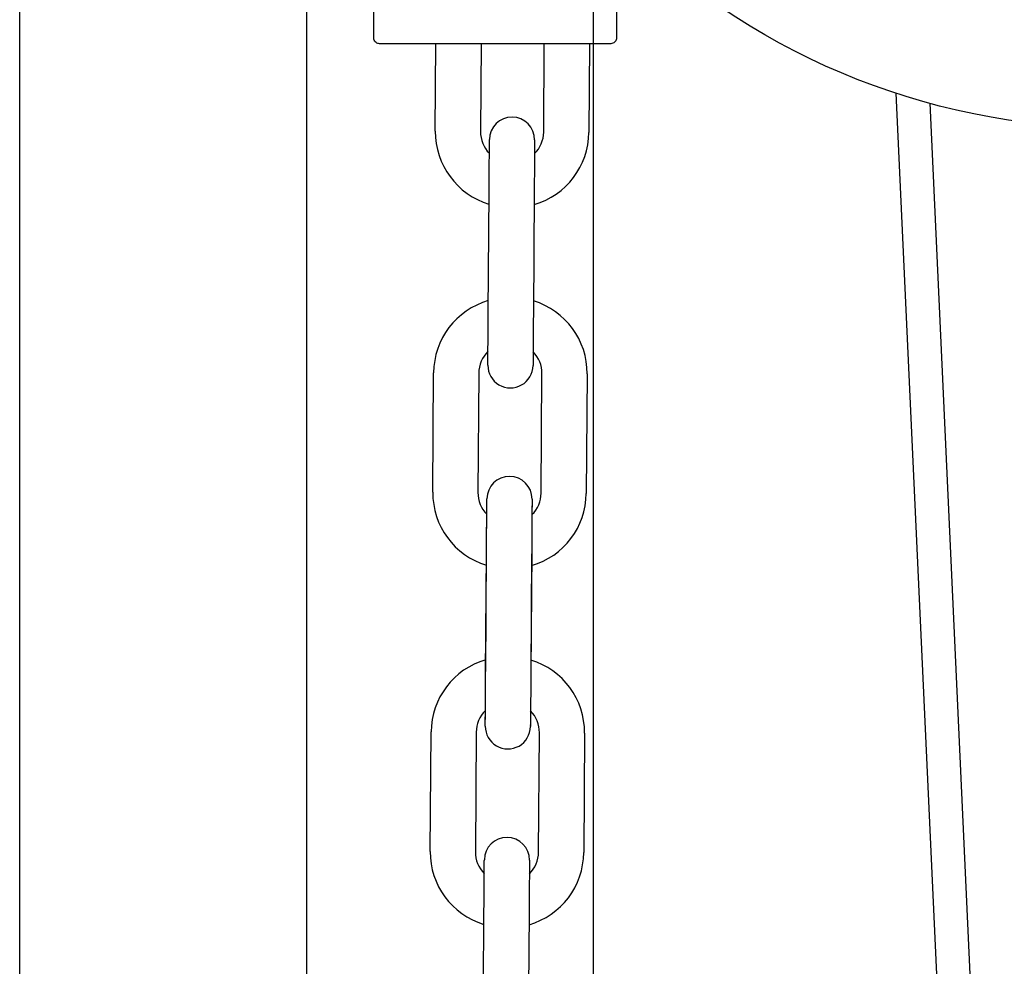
# Model space of a CAD drawing. Header units: inches. Extents: x 170 to 312, y 215 to 248.
# Tile 153 of 256: x 185.347 to 185.519, y 243.648 to 243.813. Entities that reach past the tile are written whole.
import ezdxf

# ---------------------------------------------------------------- set-up
doc = ezdxf.new("R2010")
doc.units = ezdxf.units.IN
doc.header["$LTSCALE"] = 0.25
doc.header["$MEASUREMENT"] = 0
doc.layers.add('ANNOTATIONS', color=1, linetype='Continuous')
doc.layers.add('MOTOR RH', color=7, linetype='Continuous')
doc.styles.add('ARIAL', font='arial.ttf', dxfattribs={"height": 0.09375})
doc.dimstyles.new('STANDARD$0', dxfattribs={"dimtxt": 0.09375, "dimasz": 0.09375, "dimexe": 0.03125, "dimexo": 0.046875, "dimgap": 0.09, "dimtad": 0, "dimtih": 1, "dimtoh": 1, "dimdec": 4, "dimzin": 0, "dimdsep": 46, "dimtxsty": 'ARIAL', "dimcen": 0.09, "dimadec": 0, "dimazin": 0, "dimtfac": 1, "dimtdec": 4, "dimtofl": 0, "dimtmove": 0, "dimatfit": 1, "dimfxl": 1, "dimtolj": 1, "dimtzin": 0, "dimarcsym": 0})

# ---------------------------------------------------------------- blocks, each defined once
blk = doc.blocks.new('*D24')
at = {"layer": 'ANNOTATIONS', "color": 0, "lineweight": -2, "transparency": 16777216}
for p, q in [((185.2897054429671, 244.1250466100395), (187.1356679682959, 244.1250466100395)), ((187.1044179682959, 244.0312966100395), (187.1044179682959, 242.3316655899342)), ((187.1044179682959, 240.1971744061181), (187.1044179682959, 241.8968054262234)), ((186.3738929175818, 240.1034244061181), (187.1356679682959, 240.1034244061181))]:
    blk.add_line(p, q, dxfattribs=at)
at = {"layer": 'ANNOTATIONS', "color": 0, "transparency": 16777216}
for points in [[(187.0887929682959, 244.0312966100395), (187.1200429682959, 244.0312966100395), (187.1044179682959, 244.1250466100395)], [(187.0887929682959, 240.1971744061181), (187.1200429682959, 240.1971744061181), (187.1044179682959, 240.1034244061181)]]:
    blk.add_solid(points, dxfattribs=at)
at = {"layer": 'defpoints', "color": 0, "transparency": 16777216}
for p in [(185.2428304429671, 244.1250466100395), (186.3270179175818, 240.1034244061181), (187.1044179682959, 240.1034244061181)]:
    blk.add_point(p, dxfattribs=at)
at = {"layer": 'ANNOTATIONS', "color": 0, "transparency": 16777216, "insert": (187.104417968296, 242.1142355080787), "char_height": 0.09375, "attachment_point": 5, "style": 'ARIAL'}
blk.add_mtext('\\A1;OPENING\\PHEIGHT', dxfattribs=at)
blk = doc.blocks.new('*D25')
at = {"layer": 'ANNOTATIONS', "color": 0, "lineweight": -2, "transparency": 16777216}
for p, q in [((185.2897054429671, 244.961030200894), (187.7906566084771, 244.961030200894)), ((187.7594066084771, 244.867280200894), (187.7594066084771, 242.7496573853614)), ((187.7594066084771, 240.1971744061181), (187.7594066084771, 242.3147972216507)), ((187.2942370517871, 240.1034244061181), (187.7906566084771, 240.1034244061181))]:
    blk.add_line(p, q, dxfattribs=at)
at = {"layer": 'ANNOTATIONS', "color": 0, "transparency": 16777216}
for points in [[(187.7437816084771, 244.867280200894), (187.7750316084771, 244.867280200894), (187.7594066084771, 244.961030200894)], [(187.7437816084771, 240.1971744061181), (187.7750316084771, 240.1971744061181), (187.7594066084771, 240.1034244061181)]]:
    blk.add_solid(points, dxfattribs=at)
at = {"layer": 'defpoints', "color": 0, "transparency": 16777216}
for p in [(185.2428304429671, 244.961030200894), (187.2473620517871, 240.1034244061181), (187.7594066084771, 240.1034244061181)]:
    blk.add_point(p, dxfattribs=at)
at = {"layer": 'ANNOTATIONS', "color": 0, "transparency": 16777216, "insert": (187.7594066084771, 242.5322273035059), "char_height": 0.09375, "attachment_point": 5, "style": 'ARIAL'}
blk.add_mtext('\\A1;TOTAL\\PHEIGHT', dxfattribs=at)

msp = doc.modelspace()

# ---------------------------------------------------------------- linework, layer by layer
at = {"layer": 'MOTOR RH'}
for p, q in [((185.3468484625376, 240.1060974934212), (185.3468484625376, 244.9133880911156)), ((185.3968800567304, 244.6366176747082), (185.3968800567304, 240.1034244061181)), ((185.4469116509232, 240.1060974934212), (185.4469116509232, 244.2959772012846)), ((185.4085833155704, 243.8097567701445), (185.4085833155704, 243.9057099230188)), ((185.4509061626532, 243.8184538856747), (185.4509061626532, 243.8097567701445)), ((185.4193237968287, 243.7934884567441), (185.4194322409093, 243.8087725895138)), ((185.4273064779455, 243.8087725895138), (185.4271976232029, 243.7934326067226)), ((185.4382209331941, 243.7933542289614), (185.4383303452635, 243.8087725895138)), ((185.4462045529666, 243.8087725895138), (185.4460947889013, 243.7932983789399)), ((185.509515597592, 243.5877106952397), (185.4996966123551, 243.8001271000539)), ((185.5055338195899, 243.7983732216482), (185.5152594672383, 243.5879758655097)), ((185.4285489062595, 243.7619261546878), (185.4286969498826, 243.7827915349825)), ((185.4365707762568, 243.782735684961), (185.4364227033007, 243.7618703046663)), ((185.4188768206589, 243.7304976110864), (185.419024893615, 243.751363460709)), ((185.4268987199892, 243.7513076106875), (185.4267506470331, 243.7304417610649)), ((185.4377740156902, 243.7303638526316), (185.4379220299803, 243.7512292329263)), ((185.4457958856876, 243.7511733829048), (185.4456478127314, 243.7303075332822)), ((185.436187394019, 243.7291548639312), (185.4361894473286, 243.7289967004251)), ((185.4281019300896, 243.6989353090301), (185.4282499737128, 243.7198011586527)), ((185.4281041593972, 243.6992516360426), (185.4282522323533, 243.7201170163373)), ((185.436123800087, 243.7197453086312), (185.4359757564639, 243.6988794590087)), ((185.4361260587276, 243.7200611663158), (185.4359779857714, 243.6991957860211)), ((185.4359528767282, 243.6956551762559), (185.4359392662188, 243.6937393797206)), ((185.4359415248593, 243.694055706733), (185.4359293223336, 243.6923374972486)), ((185.4280406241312, 243.6902954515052), (185.4280555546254, 243.6923980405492)), ((185.4359080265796, 243.6897857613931), (185.4359123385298, 243.6899439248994)), ((185.4359080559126, 243.6897857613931), (185.4359123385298, 243.6899439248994)), ((185.4184321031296, 243.667823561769), (185.4185801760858, 243.6886889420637)), ((185.426453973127, 243.6886330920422), (185.4263059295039, 243.6677677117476)), ((185.437329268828, 243.6676893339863), (185.4374773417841, 243.688554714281)), ((185.4453511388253, 243.6884988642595), (185.4452030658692, 243.6676334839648)), ((185.4276580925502, 243.6362532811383), (185.4278061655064, 243.6571186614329)), ((185.4356799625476, 243.6570628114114), (185.4355319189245, 243.6361974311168))]:
    msp.add_line(p, q, dxfattribs=at)
at = {"layer": 'MOTOR RH', "flags": 128}
for points in [[(185.4287455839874, 243.7896451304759), (185.4287515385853, 243.7904842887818), (185.4287576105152, 243.7913389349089), (185.4287613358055, 243.7918655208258), (185.4287625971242, 243.7920433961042)], [(185.4366364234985, 243.7919875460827), (185.4366351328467, 243.7918096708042), (185.4366314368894, 243.7912830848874), (185.4366253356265, 243.7904284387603), (185.4366194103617, 243.7895892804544)], [(185.4286969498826, 243.7827915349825), (185.4287097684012, 243.7845965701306), (185.4287220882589, 243.7863321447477), (185.4287334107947, 243.7879316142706), (185.4287433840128, 243.7893334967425), (185.4287515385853, 243.7904842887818)], [(185.4366253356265, 243.7904284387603), (185.4366171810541, 243.7892776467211), (185.4366072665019, 243.7878757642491), (185.4365958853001, 243.7862762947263), (185.4365835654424, 243.7845407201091), (185.4365707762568, 243.782735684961)], [(185.4284832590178, 243.7526742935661), (185.4284845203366, 243.7528521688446), (185.4284882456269, 243.7533782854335), (185.4284943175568, 243.7542334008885), (185.4285024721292, 243.7553841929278), (185.4285124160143, 243.7567860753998), (185.4285237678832, 243.7583855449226), (185.4285360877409, 243.7601211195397), (185.4285489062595, 243.7619261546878)], [(185.4364227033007, 243.7618703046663), (185.4364099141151, 243.7600652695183), (185.4363975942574, 243.7583296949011), (185.4363862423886, 243.7567302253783), (185.4363762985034, 243.7553283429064), (185.436368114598, 243.754177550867), (185.4363620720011, 243.7533224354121), (185.4363583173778, 243.7527963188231), (185.4363570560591, 243.7526184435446)], [(185.4363571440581, 243.7526339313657), (185.4363570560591, 243.7526184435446), (185.4363541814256, 243.7524926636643)], [(185.4283106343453, 243.7283485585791), (185.4283143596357, 243.7288751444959), (185.4283156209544, 243.7290525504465)], [(185.4283128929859, 243.7286648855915), (185.4283166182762, 243.7291910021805), (185.428317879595, 243.729368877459)], [(185.4361894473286, 243.7289967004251), (185.4361881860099, 243.7288192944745), (185.4361844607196, 243.7282927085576), (185.4361783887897, 243.7274375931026), (185.4361724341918, 243.7265984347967)], [(185.4361917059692, 243.7293130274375), (185.4361904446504, 243.729135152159), (185.4361866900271, 243.7286090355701), (185.4361806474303, 243.727753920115)], [(185.428296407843, 243.7263431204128), (185.4283045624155, 243.7274934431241)], [(185.4282986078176, 243.7266547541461), (185.4283045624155, 243.7274934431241), (185.4283128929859, 243.7286648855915)], [(185.4282986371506, 243.7266589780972), (185.4283068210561, 243.7278097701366)], [(185.4361783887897, 243.7274375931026), (185.4361702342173, 243.7262872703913), (185.4361602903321, 243.7248849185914)], [(185.4361806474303, 243.727753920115), (185.4361724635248, 243.7266031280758), (185.4361625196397, 243.7252012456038)], [(185.4282522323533, 243.7201170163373), (185.4282627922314, 243.7216057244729), (185.428275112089, 243.7233412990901), (185.4282864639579, 243.7249412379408), (185.4282986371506, 243.7266589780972)], [(185.4361724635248, 243.7266031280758), (185.4361724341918, 243.7265984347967)], [(185.4282522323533, 243.7201170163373), (185.4282650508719, 243.7219220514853), (185.4282773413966, 243.7236576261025), (185.4282886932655, 243.7252570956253)], [(185.4361625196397, 243.7252012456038), (185.4361489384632, 243.7232854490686), (185.4361366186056, 243.7215498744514), (185.4361260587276, 243.7200611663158)], [(185.4361511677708, 243.723601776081), (185.4361388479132, 243.7218662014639), (185.4361260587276, 243.7200611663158)], [(185.4280768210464, 243.6953946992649), (185.4280891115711, 243.6971302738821), (185.4281019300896, 243.6989353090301)], [(185.4280790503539, 243.6957110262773), (185.4280913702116, 243.6974466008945), (185.4281019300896, 243.6989353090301)], [(185.4359757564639, 243.6988794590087), (185.4359629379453, 243.6970744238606), (185.4359506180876, 243.6953388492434)], [(185.4359757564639, 243.6988794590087), (185.4359651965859, 243.697390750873), (185.4359528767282, 243.6956551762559)], [(185.4280473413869, 243.6912430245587), (185.4280554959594, 243.6923933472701), (185.4280654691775, 243.6937952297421), (185.4280790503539, 243.6957110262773)], [(185.4280385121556, 243.6899997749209), (185.4280397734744, 243.6901776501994), (185.4280435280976, 243.6907042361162), (185.4280496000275, 243.6915588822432), (185.4280577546, 243.6927096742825), (185.4280676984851, 243.6941115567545)], [(185.428036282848, 243.6896834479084), (185.4280375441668, 243.6898613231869), (185.4280412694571, 243.6903879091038), (185.4280473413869, 243.6912430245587)], [(185.4280554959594, 243.6923933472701), (185.4280555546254, 243.6923980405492)], [(185.4359293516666, 243.6923421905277), (185.4359293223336, 243.6923374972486), (185.4359211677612, 243.6911871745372), (185.4359150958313, 243.6903320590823), (185.4359123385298, 243.6899439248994)], [(185.4359293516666, 243.6923421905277), (185.4359233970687, 243.6915030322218), (185.4359173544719, 243.6906483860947), (185.4359135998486, 243.6901218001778), (185.4359123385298, 243.6899439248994)], [(185.4359315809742, 243.6926538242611), (185.4359233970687, 243.6915030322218)], [(185.4359150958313, 243.6903320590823), (185.435911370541, 243.6898054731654), (185.4359101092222, 243.689627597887)], [(185.4278548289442, 243.663979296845), (185.4278607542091, 243.6648114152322), (185.4278667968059, 243.6656660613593), (185.4278705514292, 243.6661926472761), (185.427871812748, 243.6663705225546)], [(185.4357456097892, 243.6663146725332), (185.4357443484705, 243.6661367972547), (185.4357406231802, 243.6656102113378), (185.4357345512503, 243.6647555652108), (185.4357286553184, 243.6639253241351)], [(185.4278061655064, 243.6571186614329), (185.427818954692, 243.658923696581), (185.4278312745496, 243.6606592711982), (185.4278426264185, 243.662258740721), (185.4278525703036, 243.663660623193), (185.4278607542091, 243.6648114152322)], [(185.4357345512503, 243.6647555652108), (185.4357263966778, 243.6636047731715), (185.4357164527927, 243.6622028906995), (185.4357051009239, 243.6606034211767), (185.4356927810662, 243.6588678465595), (185.4356799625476, 243.6570628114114)]]:
    msp.add_lwpolyline(points, dxfattribs=at)
at = {"layer": 'MOTOR RH'}
msp.add_circle((185.5380124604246, 243.9170401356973), 0.1230314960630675, dxfattribs=at)
for centre, radius, start, end in [((185.4326995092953, 243.7920153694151), 0.003937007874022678, 359.5934504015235, 179.5934313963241), ((185.4325124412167, 243.7933946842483), 0.01318897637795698, 179.5934504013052, 253.1193385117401), ((185.4325124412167, 243.7933946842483), 0.00531496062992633, 179.5934503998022, 224.8685372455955), ((185.432906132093, 243.793391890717), 0.01318897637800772, 286.0675622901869, 359.5934504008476), ((185.432906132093, 243.793391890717), 0.00531496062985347, 314.3183635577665, 359.5934504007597), ((185.4322135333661, 243.7512697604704), 0.01318897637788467, 106.0675622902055, 179.5934504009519), ((185.4326072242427, 243.7512669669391), 0.01318897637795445, 359.5934504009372, 73.1193385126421), ((185.4322135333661, 243.7512697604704), 0.005314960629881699, 134.318363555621, 179.5934504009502), ((185.4326072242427, 243.7512669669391), 0.005314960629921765, 359.5934504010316, 44.86853724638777), ((185.432420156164, 243.7526462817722), 0.003937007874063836, 179.5934504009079, 359.5934688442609), ((185.4322547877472, 243.7293410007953), 0.003937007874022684, 359.5934504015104, 179.5934313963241), ((185.4320654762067, 243.7304041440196), 0.01318897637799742, 179.5934504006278, 253.1193384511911), ((185.4320654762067, 243.7304041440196), 0.005314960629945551, 179.5934504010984, 224.8689843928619), ((185.432459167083, 243.7304013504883), 0.01318897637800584, 286.0675622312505, 359.5934504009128), ((185.432459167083, 243.7304013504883), 0.00531496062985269, 314.3191798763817, 359.5934504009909), ((185.4317688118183, 243.6885953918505), 0.01318897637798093, 106.0675622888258, 179.5934504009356), ((185.4321625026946, 243.6885925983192), 0.01318897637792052, 359.5934504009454, 73.11933850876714), ((185.4317688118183, 243.6885953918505), 0.005314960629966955, 134.3183635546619, 179.5934504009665), ((185.4321625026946, 243.6885925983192), 0.005314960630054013, 359.5934504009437, 44.86814698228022), ((185.4319731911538, 243.6896557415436), 0.003937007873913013, 179.5934504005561, 359.5934688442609), ((185.431808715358, 243.666342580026), 0.003937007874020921, 359.5934504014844, 179.5934313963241), ((185.4316207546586, 243.6677297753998), 0.01318897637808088, 179.5934504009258, 253.123635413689), ((185.4316207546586, 243.6677297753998), 0.005314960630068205, 179.5934504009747, 224.883998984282), ((185.4320144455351, 243.6677269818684), 0.01318897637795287, 286.0718592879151, 359.5934504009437), ((185.4320144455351, 243.6677269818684), 0.005314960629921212, 314.3333685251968, 359.5934504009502)]:
    msp.add_arc(centre, radius, start, end, dxfattribs=at)
for points, knots in [([(185.4095675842, 243.8087725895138), (185.4094682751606, 243.8087812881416), (185.4092617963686, 243.808799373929), (185.4089746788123, 243.8089495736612), (185.4087338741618, 243.8091959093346), (185.408583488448, 243.8095222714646), (185.4085881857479, 243.8097612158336), (185.408590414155, 243.8098745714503)], [0, 0, 0, 0, 0.1792552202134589, 0.3726992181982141, 0.571118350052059, 0.7965378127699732, 0.9999999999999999, 0.9999999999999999, 0.9999999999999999, 0.9999999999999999]), ([(185.4508990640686, 243.8098745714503), (185.4509024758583, 243.8097794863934), (185.4509096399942, 243.8095798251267), (185.450803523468, 243.809282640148), (185.4505944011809, 243.8090098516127), (185.4502855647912, 243.8088106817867), (185.4500398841, 243.8087849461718), (185.4499219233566, 243.8087725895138)], [0, 0, 0, 0, 0.1712353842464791, 0.3595630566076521, 0.5571028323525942, 0.7873480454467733, 0.9999999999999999, 0.9999999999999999, 0.9999999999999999, 0.9999999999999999]), ([(185.4499219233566, 243.8087725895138), (185.4498468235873, 243.8087725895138), (185.4496966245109, 243.8087725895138), (185.4484967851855, 243.8087725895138), (185.4466321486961, 243.8087725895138), (185.444103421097, 243.8087725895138), (185.4410270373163, 243.8087725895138), (185.4375159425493, 243.8087725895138), (185.4337064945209, 243.8087725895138), (185.429744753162, 243.8087725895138), (185.4257830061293, 243.8087725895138), (185.4219735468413, 243.8087725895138), (185.4184624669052, 243.8087725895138), (185.4153860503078, 243.8087725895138), (185.4128573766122, 243.8087725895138), (185.4109926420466, 243.8087725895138), (185.409792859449, 243.8087725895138), (185.4096426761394, 243.8087725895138), (185.4095675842, 243.8087725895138)], [0, 0, 0, 0, 0.06250005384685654, 0.1249997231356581, 0.1874998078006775, 0.2499998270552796, 0.3124998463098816, 0.3750003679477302, 0.4374997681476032, 0.4999998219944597, 0.5624998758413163, 0.6249997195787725, 0.6874998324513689, 0.7500002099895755, 0.8124999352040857, 0.8750004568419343, 0.9374999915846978, 1, 1, 1, 1])]:
    msp.add_open_spline(points, degree=3, knots=knots, dxfattribs=at)

# ---------------------------------------------------------------- dimensions: what is measured, and where the dimension line sits
at = {"layer": 'ANNOTATIONS'}
for base, p1, p2, text, picture, middle in [((187.7594066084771, 240.1034244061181), (185.2428304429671, 244.9610302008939), (187.247362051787, 240.1034244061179), 'TOTAL\\PHEIGHT', '*D25', (187.7594066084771, 242.5322273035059)), ((187.1044179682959, 240.1034244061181), (185.2428304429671, 244.1250466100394), (186.3270179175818, 240.103424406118), 'OPENING\\PHEIGHT', '*D24', (187.104417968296, 242.1142355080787))]:
    dim = msp.add_linear_dim(base=base, p1=p1, p2=p2, angle=90, text=text, dimstyle='STANDARD$0', dxfattribs=at)
    dim.commit()
    dim.dimension.update_dxf_attribs({"geometry": picture, "text_midpoint": middle})

doc.saveas('drawing.dxf')
